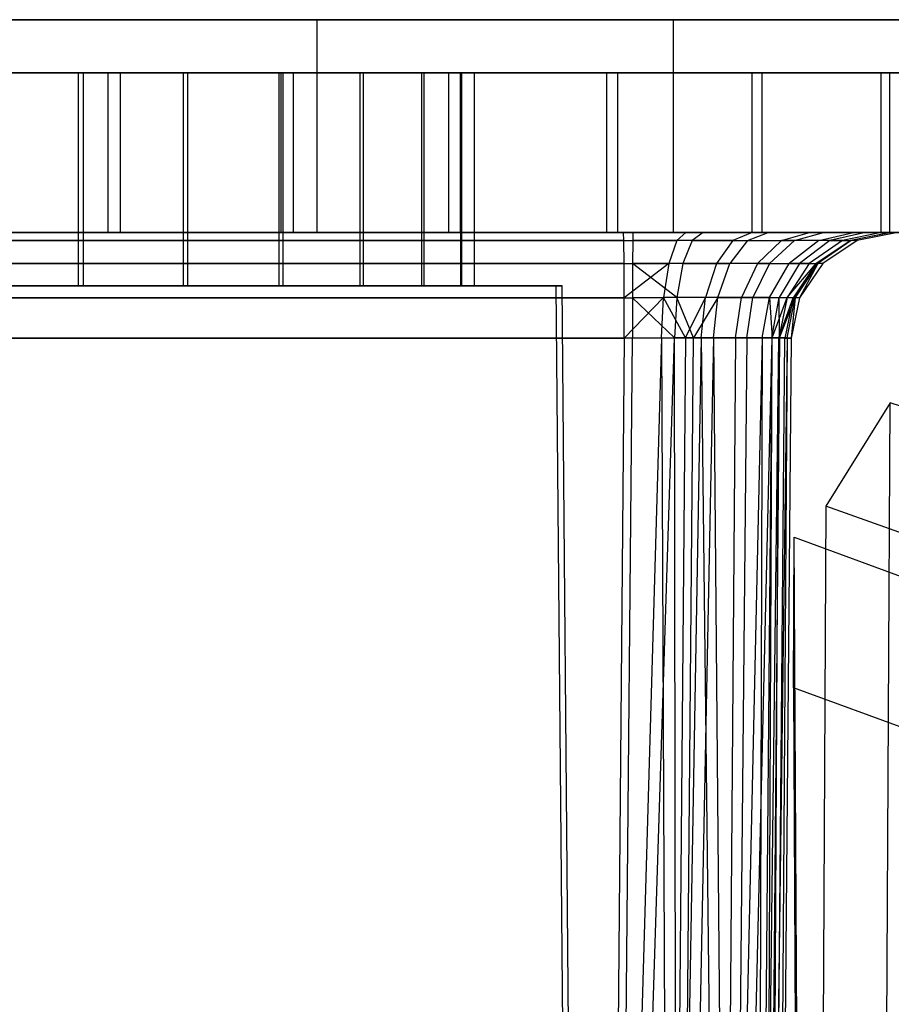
# Model space of a CAD drawing. Extents: x -3.54 to 3.54, y 0.19 to 5.65.
# Tile 31 of 62: x -2.13 to -1.81, y 3.4 to 3.76. Entities that reach past the tile are written whole.
import ezdxf

# ---------------------------------------------------------------- set-up
doc = ezdxf.new("R2010")
doc.units = 0
doc.header["$MEASUREMENT"] = 0
doc.layers.get('0').update_dxf_attribs({"color": 13, "linetype": 'CONTINUOUS'})

# ---------------------------------------------------------------- blocks, each defined once
blk = doc.blocks.new('EASY_RIGHT_PM_STL')
at = {"color": 0}
for p, q in [((-3.54331, 3.76009, 6.35512), (3.54331, 3.76009, 6.35512)), ((3.54331, 3.76009, 4.9378), (-3.54331, 3.76009, 4.9378)), ((-3.54331, 3.76009, 6.35512), (3.54331, 3.76009, 6.35512)), ((3.54331, 3.76009, 4.9378), (-3.54331, 3.76009, 4.9378)), ((-2.16207, 3.76009, 5.21094), (-2.01871, 3.76009, 5.22282)), ((-2.01871, 3.76009, 6.07009), (-2.16207, 3.76009, 6.08197)), ((-2.01871, 3.76009, 6.07009), (-2.16207, 3.76009, 6.08197)), ((-2.16207, 3.76009, 5.21094), (-2.01871, 3.76009, 5.22282)), ((-2.01871, 3.76009, 5.22282), (-1.88696, 3.76009, 5.28061)), ((-1.88696, 3.76009, 6.0123), (-2.01871, 3.76009, 6.07009)), ((-2.01871, 3.76009, 6.07009), (-2.01871, 3.68135, 6.07009)), ((-2.01871, 3.76009, 6.07009), (-2.01871, 3.68135, 6.07009)), ((-1.88696, 3.76009, 6.0123), (-2.01871, 3.76009, 6.07009)), ((-2.01871, 3.76009, 5.22282), (-1.88696, 3.76009, 5.28061)), ((-2.01871, 3.76009, 5.22282), (-2.01871, 3.68135, 5.22282)), ((-2.01871, 3.76009, 5.22282), (-2.01871, 3.68135, 5.22282)), ((-1.88696, 3.76009, 5.28061), (-1.78112, 3.76009, 5.37804)), ((-1.78112, 3.76009, 5.91487), (-1.88696, 3.76009, 6.0123)), ((-1.88696, 3.76009, 6.0123), (-1.88696, 3.68135, 6.0123)), ((-1.88696, 3.76009, 6.0123), (-1.88696, 3.68135, 6.0123)), ((-1.78112, 3.76009, 5.91487), (-1.88696, 3.76009, 6.0123)), ((-1.88696, 3.76009, 5.28061), (-1.78112, 3.76009, 5.37804)), ((-1.88696, 3.76009, 5.28061), (-1.88696, 3.68135, 5.28061)), ((-1.88696, 3.76009, 5.28061), (-1.88696, 3.68135, 5.28061)), ((-2.09594, 3.7404, 5.21443), (-2.16067, 3.7404, 5.21478)), ((-2.09594, 3.7404, 5.21443), (-2.16067, 3.7404, 5.21478)), ((-2.15603, 3.7404, 6.07848), (-2.0913, 3.7404, 6.07814)), ((-2.15603, 3.7404, 6.07848), (-2.0913, 3.7404, 6.07814)), ((-2.1468, 3.7404, 5.48242), (-2.10694, 3.7404, 5.4822)), ((-2.1468, 3.7404, 5.48242), (-2.10694, 3.7404, 5.4822)), ((-2.10517, 3.7404, 5.8105), (-2.14503, 3.7404, 5.81071)), ((-2.10517, 3.7404, 5.8105), (-2.14503, 3.7404, 5.81071)), ((-2.10694, 3.7404, 5.4822), (-2.06818, 3.7404, 5.49153)), ((-2.10694, 3.7404, 5.4822), (-2.06818, 3.7404, 5.49153)), ((-2.10694, 3.7404, 5.4822), (-2.10694, 3.66166, 5.4822)), ((-2.10694, 3.7404, 5.4822), (-2.10694, 3.66166, 5.4822)), ((-2.06652, 3.7404, 5.80075), (-2.10517, 3.7404, 5.8105)), ((-2.10517, 3.7404, 5.8105), (-2.10517, 3.66166, 5.8105)), ((-2.10517, 3.7404, 5.8105), (-2.10517, 3.66166, 5.8105)), ((-2.06652, 3.7404, 5.80075), (-2.10517, 3.7404, 5.8105)), ((-2.03189, 3.7404, 5.22373), (-2.09594, 3.7404, 5.21443)), ((-2.09594, 3.68135, 5.21443), (-2.09594, 3.7404, 5.21443)), ((-2.03189, 3.7404, 5.22373), (-2.09594, 3.7404, 5.21443)), ((-2.09594, 3.68135, 5.21443), (-2.09594, 3.7404, 5.21443)), ((-2.0913, 3.7404, 6.07814), (-2.02735, 3.7404, 6.06815)), ((-2.0913, 3.68135, 6.07814), (-2.0913, 3.7404, 6.07814)), ((-2.0913, 3.7404, 6.07814), (-2.02735, 3.7404, 6.06815)), ((-2.0913, 3.68135, 6.07814), (-2.0913, 3.7404, 6.07814)), ((-2.06818, 3.7404, 5.49153), (-2.03279, 3.7404, 5.50987)), ((-2.06818, 3.7404, 5.49153), (-2.03279, 3.7404, 5.50987)), ((-2.06818, 3.7404, 5.49153), (-2.06818, 3.66166, 5.49153)), ((-2.06818, 3.7404, 5.49153), (-2.06818, 3.66166, 5.49153)), ((-2.03132, 3.7404, 5.78203), (-2.06652, 3.7404, 5.80075)), ((-2.06652, 3.7404, 5.80075), (-2.06652, 3.66166, 5.80075)), ((-2.06652, 3.7404, 5.80075), (-2.06652, 3.66166, 5.80075)), ((-2.03132, 3.7404, 5.78203), (-2.06652, 3.7404, 5.80075)), ((-2.03279, 3.7404, 5.50987), (-2.00281, 3.7404, 5.53614)), ((-2.03279, 3.7404, 5.50987), (-2.00281, 3.7404, 5.53614)), ((-2.03279, 3.7404, 5.50987), (-2.03279, 3.66166, 5.50987)), ((-2.03279, 3.7404, 5.50987), (-2.03279, 3.66166, 5.50987)), ((-1.96994, 3.7404, 5.24248), (-2.03189, 3.7404, 5.22373)), ((-2.03189, 3.68135, 5.22373), (-2.03189, 3.7404, 5.22373)), ((-1.96994, 3.7404, 5.24248), (-2.03189, 3.7404, 5.22373)), ((-2.03189, 3.68135, 5.22373), (-2.03189, 3.7404, 5.22373)), ((-2.00163, 3.7404, 5.75544), (-2.03132, 3.7404, 5.78203)), ((-2.03132, 3.7404, 5.78203), (-2.03132, 3.66166, 5.78203)), ((-2.03132, 3.7404, 5.78203), (-2.03132, 3.66166, 5.78203)), ((-2.00163, 3.7404, 5.75544), (-2.03132, 3.7404, 5.78203)), ((-2.02735, 3.7404, 6.06815), (-1.9656, 3.7404, 6.04873)), ((-2.02735, 3.68135, 6.06815), (-2.02735, 3.7404, 6.06815)), ((-2.02735, 3.7404, 6.06815), (-1.9656, 3.7404, 6.04873)), ((-2.02735, 3.68135, 6.06815), (-2.02735, 3.7404, 6.06815)), ((-2.00281, 3.7404, 5.53614), (-1.97999, 3.7404, 5.56883)), ((-2.00281, 3.7404, 5.53614), (-1.97999, 3.7404, 5.56883)), ((-2.00281, 3.7404, 5.53614), (-2.00281, 3.66166, 5.53614)), ((-2.00281, 3.7404, 5.53614), (-2.00281, 3.66166, 5.53614)), ((-1.97916, 3.7404, 5.72251), (-2.00163, 3.7404, 5.75544)), ((-2.00163, 3.7404, 5.75544), (-2.00163, 3.66166, 5.75544)), ((-2.00163, 3.7404, 5.75544), (-2.00163, 3.66166, 5.75544)), ((-1.97916, 3.7404, 5.72251), (-2.00163, 3.7404, 5.75544)), ((-1.97999, 3.7404, 5.56883), (-1.96565, 3.7404, 5.60602)), ((-1.97999, 3.7404, 5.56883), (-1.96565, 3.7404, 5.60602)), ((-1.97999, 3.7404, 5.56883), (-1.97999, 3.66166, 5.56883)), ((-1.97999, 3.7404, 5.56883), (-1.97999, 3.66166, 5.56883)), ((-1.96522, 3.7404, 5.68516), (-1.97916, 3.7404, 5.72251)), ((-1.97916, 3.7404, 5.72251), (-1.97916, 3.66166, 5.72251)), ((-1.97916, 3.7404, 5.72251), (-1.97916, 3.66166, 5.72251)), ((-1.96522, 3.7404, 5.68516), (-1.97916, 3.7404, 5.72251)), ((-1.91147, 3.7404, 5.27025), (-1.96994, 3.7404, 5.24248)), ((-1.96994, 3.68135, 5.24248), (-1.96994, 3.7404, 5.24248)), ((-1.91147, 3.7404, 5.27025), (-1.96994, 3.7404, 5.24248)), ((-1.96994, 3.68135, 5.24248), (-1.96994, 3.7404, 5.24248)), ((-1.96565, 3.7404, 5.60602), (-1.96063, 3.7404, 5.64557)), ((-1.96565, 3.7404, 5.60602), (-1.96063, 3.7404, 5.64557)), ((-1.96565, 3.7404, 5.60602), (-1.96565, 3.66166, 5.60602)), ((-1.96565, 3.7404, 5.60602), (-1.96565, 3.66166, 5.60602)), ((-1.9656, 3.7404, 6.04873), (-1.90744, 3.7404, 6.02034)), ((-1.9656, 3.68135, 6.04873), (-1.9656, 3.7404, 6.04873)), ((-1.9656, 3.7404, 6.04873), (-1.90744, 3.7404, 6.02034)), ((-1.9656, 3.68135, 6.04873), (-1.9656, 3.7404, 6.04873)), ((-1.96063, 3.7404, 5.64557), (-1.96522, 3.7404, 5.68516)), ((-1.96522, 3.7404, 5.68516), (-1.96522, 3.66166, 5.68516)), ((-1.96522, 3.7404, 5.68516), (-1.96522, 3.66166, 5.68516)), ((-1.96063, 3.7404, 5.64557), (-1.96522, 3.7404, 5.68516)), ((-1.96063, 3.7404, 5.64557), (-1.96063, 3.66166, 5.64557)), ((-1.96063, 3.7404, 5.64557), (-1.96063, 3.66166, 5.64557)), ((-1.85779, 3.7404, 5.30642), (-1.91147, 3.7404, 5.27025)), ((-1.91147, 3.68135, 5.27025), (-1.91147, 3.7404, 5.27025)), ((-1.85779, 3.7404, 5.30642), (-1.91147, 3.7404, 5.27025)), ((-1.91147, 3.68135, 5.27025), (-1.91147, 3.7404, 5.27025)), ((-1.90744, 3.7404, 6.02034), (-1.85415, 3.7404, 5.98359)), ((-1.90744, 3.68135, 6.02034), (-1.90744, 3.7404, 6.02034)), ((-1.90744, 3.7404, 6.02034), (-1.85415, 3.7404, 5.98359)), ((-1.90744, 3.68135, 6.02034), (-1.90744, 3.7404, 6.02034)), ((-1.81011, 3.7404, 5.35019), (-1.85779, 3.7404, 5.30642)), ((-1.85779, 3.68135, 5.30642), (-1.85779, 3.7404, 5.30642)), ((-1.81011, 3.7404, 5.35019), (-1.85779, 3.7404, 5.30642)), ((-1.85779, 3.68135, 5.30642), (-1.85779, 3.7404, 5.30642)), ((-1.85415, 3.7404, 5.98359), (-1.80694, 3.7404, 5.93931)), ((-1.85415, 3.68135, 5.98359), (-1.85415, 3.7404, 5.98359)), ((-1.85415, 3.7404, 5.98359), (-1.80694, 3.7404, 5.93931)), ((-1.85415, 3.68135, 5.98359), (-1.85415, 3.7404, 5.98359)), ((-1.76948, 3.7404, 5.40058), (-1.81011, 3.7404, 5.35019)), ((-1.81011, 3.68135, 5.35019), (-1.81011, 3.7404, 5.35019)), ((-1.76948, 3.7404, 5.40058), (-1.81011, 3.7404, 5.35019)), ((-1.81011, 3.68135, 5.35019), (-1.81011, 3.7404, 5.35019)), ((-1.80694, 3.7404, 5.93931), (-1.76686, 3.7404, 5.88849)), ((-1.80694, 3.68135, 5.93931), (-1.80694, 3.7404, 5.93931)), ((-1.80694, 3.7404, 5.93931), (-1.76686, 3.7404, 5.88849)), ((-1.80694, 3.68135, 5.93931), (-1.80694, 3.7404, 5.93931)), ((3.54331, 3.68135, 4.85906), (-3.54331, 3.68135, 4.85906)), ((3.54331, 3.68135, 6.43386), (-3.54331, 3.68135, 6.43386)), ((3.54331, 3.68135, 4.85906), (-3.54331, 3.68135, 4.85906)), ((3.54331, 3.68135, 6.43386), (-3.54331, 3.68135, 6.43386)), ((-1.90533, 3.68135, 5.32446), (-2.35009, 3.68135, 5.32685)), ((-1.90533, 3.68135, 5.32446), (-2.35009, 3.68135, 5.32685)), ((-2.34664, 3.68135, 5.96845), (-1.90188, 3.68135, 5.96606)), ((-2.34664, 3.68135, 5.96845), (-1.90188, 3.68135, 5.96606)), ((-2.01871, 3.68135, 5.22282), (-2.16207, 3.68135, 5.21094)), ((-2.16207, 3.68135, 6.08197), (-2.01871, 3.68135, 6.07009)), ((-2.16207, 3.68135, 6.08197), (-2.01871, 3.68135, 6.07009)), ((-2.01871, 3.68135, 5.22282), (-2.16207, 3.68135, 5.21094)), ((-2.16067, 3.68135, 5.21478), (-2.09594, 3.68135, 5.21443)), ((-2.16067, 3.68135, 5.21478), (-2.09594, 3.68135, 5.21443)), ((-2.0913, 3.68135, 6.07814), (-2.15603, 3.68135, 6.07848)), ((-2.0913, 3.68135, 6.07814), (-2.15603, 3.68135, 6.07848)), ((-2.09594, 3.68135, 5.21443), (-2.03189, 3.68135, 5.22373)), ((-2.09594, 3.68135, 5.21443), (-2.03189, 3.68135, 5.22373)), ((-2.02735, 3.68135, 6.06815), (-2.0913, 3.68135, 6.07814)), ((-2.02735, 3.68135, 6.06815), (-2.0913, 3.68135, 6.07814)), ((-2.03189, 3.68135, 5.22373), (-1.96994, 3.68135, 5.24248)), ((-2.03189, 3.68135, 5.22373), (-1.96994, 3.68135, 5.24248)), ((-1.9656, 3.68135, 6.04873), (-2.02735, 3.68135, 6.06815)), ((-1.9656, 3.68135, 6.04873), (-2.02735, 3.68135, 6.06815)), ((-2.01871, 3.68135, 6.07009), (-1.88696, 3.68135, 6.0123)), ((-1.88696, 3.68135, 5.28061), (-2.01871, 3.68135, 5.22282)), ((-2.01871, 3.68135, 6.07009), (-1.88696, 3.68135, 6.0123)), ((-1.88696, 3.68135, 5.28061), (-2.01871, 3.68135, 5.22282)), ((-1.96994, 3.68135, 5.24248), (-1.91147, 3.68135, 5.27025)), ((-1.96994, 3.68135, 5.24248), (-1.91147, 3.68135, 5.27025)), ((-1.90744, 3.68135, 6.02034), (-1.9656, 3.68135, 6.04873)), ((-1.90744, 3.68135, 6.02034), (-1.9656, 3.68135, 6.04873)), ((-1.91147, 3.68135, 5.27025), (-1.85779, 3.68135, 5.30642)), ((-1.91147, 3.68135, 5.27025), (-1.85779, 3.68135, 5.30642)), ((-1.85415, 3.68135, 5.98359), (-1.90744, 3.68135, 6.02034)), ((-1.85415, 3.68135, 5.98359), (-1.90744, 3.68135, 6.02034)), ((-1.88227, 3.68135, 5.32707), (-1.90533, 3.68135, 5.32446)), ((-1.88227, 3.68135, 5.32707), (-1.90533, 3.68135, 5.32446)), ((-1.90525, 3.67838, 5.33945), (-1.90533, 3.68135, 5.32446)), ((-1.90525, 3.67838, 5.33945), (-1.90533, 3.68135, 5.32446)), ((-1.90188, 3.68135, 5.96606), (-1.90196, 3.67838, 5.95107)), ((-1.90188, 3.68135, 5.96606), (-1.90196, 3.67838, 5.95107)), ((-1.90188, 3.68135, 5.96606), (-1.87594, 3.68135, 5.96243)), ((-1.90188, 3.68135, 5.96606), (-1.87594, 3.68135, 5.96243)), ((-1.88696, 3.68135, 6.0123), (-1.78112, 3.68135, 5.91487)), ((-1.78112, 3.68135, 5.37804), (-1.88696, 3.68135, 5.28061)), ((-1.88696, 3.68135, 6.0123), (-1.78112, 3.68135, 5.91487)), ((-1.78112, 3.68135, 5.37804), (-1.88696, 3.68135, 5.28061)), ((-1.88227, 3.68135, 5.32707), (-1.8857, 3.67839, 5.34165)), ((-1.88227, 3.68135, 5.32707), (-1.8857, 3.67839, 5.34165)), ((-1.8578, 3.68135, 5.33641), (-1.88227, 3.68135, 5.32707)), ((-1.8578, 3.68135, 5.33641), (-1.88227, 3.68135, 5.32707)), ((-1.87594, 3.68135, 5.96243), (-1.87997, 3.67839, 5.94802)), ((-1.87594, 3.68135, 5.96243), (-1.87997, 3.67839, 5.94802)), ((-1.87594, 3.68135, 5.96243), (-1.85188, 3.68135, 5.9521)), ((-1.87594, 3.68135, 5.96243), (-1.85188, 3.68135, 5.9521)), ((-1.8578, 3.68135, 5.33641), (-1.86494, 3.67839, 5.34955)), ((-1.8578, 3.68135, 5.33641), (-1.86494, 3.67839, 5.34955)), ((-1.85956, 3.67839, 5.93926), (-1.85188, 3.68135, 5.9521)), ((-1.85956, 3.67839, 5.93926), (-1.85188, 3.68135, 5.9521)), ((-1.83666, 3.68135, 5.35186), (-1.8578, 3.68135, 5.33641)), ((-1.83666, 3.68135, 5.35186), (-1.8578, 3.68135, 5.33641)), ((-1.85779, 3.68135, 5.30642), (-1.81011, 3.68135, 5.35019)), ((-1.85779, 3.68135, 5.30642), (-1.81011, 3.68135, 5.35019)), ((-1.80694, 3.68135, 5.93931), (-1.85415, 3.68135, 5.98359)), ((-1.80694, 3.68135, 5.93931), (-1.85415, 3.68135, 5.98359)), ((-1.85188, 3.68135, 5.9521), (-1.83139, 3.68135, 5.93578)), ((-1.85188, 3.68135, 5.9521), (-1.83139, 3.68135, 5.93578)), ((-1.84701, 3.67839, 5.36266), (-1.83666, 3.68135, 5.35186)), ((-1.84701, 3.67839, 5.36266), (-1.83666, 3.68135, 5.35186)), ((-1.84218, 3.67839, 5.92543), (-1.83139, 3.68135, 5.93578)), ((-1.84218, 3.67839, 5.92543), (-1.83139, 3.68135, 5.93578)), ((-1.82034, 3.68135, 5.37235), (-1.83666, 3.68135, 5.35186)), ((-1.82034, 3.68135, 5.37235), (-1.83666, 3.68135, 5.35186)), ((-1.83318, 3.67839, 5.38003), (-1.82034, 3.68135, 5.37235)), ((-1.83318, 3.67839, 5.38003), (-1.82034, 3.68135, 5.37235)), ((-1.83139, 3.68135, 5.93578), (-1.81594, 3.68135, 5.91464)), ((-1.83139, 3.68135, 5.93578), (-1.81594, 3.68135, 5.91464)), ((-1.81594, 3.68135, 5.91464), (-1.82908, 3.67839, 5.9075)), ((-1.81594, 3.68135, 5.91464), (-1.82908, 3.67839, 5.9075)), ((-1.81001, 3.68135, 5.39641), (-1.82442, 3.67839, 5.40044)), ((-1.81001, 3.68135, 5.39641), (-1.82442, 3.67839, 5.40044)), ((-1.80638, 3.68135, 5.42235), (-1.82137, 3.67838, 5.42243)), ((-1.80638, 3.68135, 5.42235), (-1.82137, 3.67838, 5.42243)), ((-1.8066, 3.68135, 5.89017), (-1.82118, 3.67839, 5.88674)), ((-1.8066, 3.68135, 5.89017), (-1.82118, 3.67839, 5.88674)), ((-1.81001, 3.68135, 5.39641), (-1.82034, 3.68135, 5.37235)), ((-1.81001, 3.68135, 5.39641), (-1.82034, 3.68135, 5.37235)), ((-1.80399, 3.68135, 5.86711), (-1.81898, 3.67838, 5.86719)), ((-1.80399, 3.68135, 5.86711), (-1.81898, 3.67838, 5.86719)), ((-1.81594, 3.68135, 5.91464), (-1.8066, 3.68135, 5.89017)), ((-1.81594, 3.68135, 5.91464), (-1.8066, 3.68135, 5.89017)), ((-1.81011, 3.68135, 5.35019), (-1.76948, 3.68135, 5.40058)), ((-1.81011, 3.68135, 5.35019), (-1.76948, 3.68135, 5.40058)), ((-1.80638, 3.68135, 5.42235), (-1.81001, 3.68135, 5.39641)), ((-1.80638, 3.68135, 5.42235), (-1.81001, 3.68135, 5.39641)), ((-1.76686, 3.68135, 5.88849), (-1.80694, 3.68135, 5.93931)), ((-1.76686, 3.68135, 5.88849), (-1.80694, 3.68135, 5.93931)), ((-1.8066, 3.68135, 5.89017), (-1.80399, 3.68135, 5.86711)), ((-1.8066, 3.68135, 5.89017), (-1.80399, 3.68135, 5.86711)), ((-1.80399, 3.68135, 5.86711), (-1.80638, 3.68135, 5.42235)), ((-1.80399, 3.68135, 5.86711), (-1.80638, 3.68135, 5.42235)), ((-1.90525, 3.67838, 5.33945), (-2.35001, 3.67838, 5.34184)), ((-1.90525, 3.67838, 5.33945), (-2.35001, 3.67838, 5.34184)), ((-2.34672, 3.67838, 5.95346), (-1.90196, 3.67838, 5.95107)), ((-2.34672, 3.67838, 5.95346), (-1.90196, 3.67838, 5.95107)), ((-1.90525, 3.67838, 5.33945), (-1.8857, 3.67839, 5.34165)), ((-1.90525, 3.67838, 5.33945), (-1.8857, 3.67839, 5.34165)), ((-1.90518, 3.66994, 5.35218), (-1.90525, 3.67838, 5.33945)), ((-1.90518, 3.66994, 5.35218), (-1.90525, 3.67838, 5.33945)), ((-1.90196, 3.67838, 5.95107), (-1.90203, 3.66994, 5.93834)), ((-1.90196, 3.67838, 5.95107), (-1.90203, 3.66994, 5.93834)), ((-1.87997, 3.67839, 5.94802), (-1.90196, 3.67838, 5.95107)), ((-1.87997, 3.67839, 5.94802), (-1.90196, 3.67838, 5.95107)), ((-1.8857, 3.67839, 5.34165), (-1.88861, 3.66996, 5.35403)), ((-1.8857, 3.67839, 5.34165), (-1.88861, 3.66996, 5.35403)), ((-1.86494, 3.67839, 5.34955), (-1.8857, 3.67839, 5.34165)), ((-1.86494, 3.67839, 5.34955), (-1.8857, 3.67839, 5.34165)), ((-1.87997, 3.67839, 5.94802), (-1.88339, 3.66996, 5.93577)), ((-1.87997, 3.67839, 5.94802), (-1.88339, 3.66996, 5.93577)), ((-1.87997, 3.67839, 5.94802), (-1.85956, 3.67839, 5.93926)), ((-1.87997, 3.67839, 5.94802), (-1.85956, 3.67839, 5.93926)), ((-1.86494, 3.67839, 5.34955), (-1.87102, 3.66998, 5.36072)), ((-1.86494, 3.67839, 5.34955), (-1.87102, 3.66998, 5.36072)), ((-1.85956, 3.67839, 5.93926), (-1.86609, 3.66998, 5.92835)), ((-1.85956, 3.67839, 5.93926), (-1.86609, 3.66998, 5.92835)), ((-1.86494, 3.67839, 5.34955), (-1.84701, 3.67839, 5.36266)), ((-1.86494, 3.67839, 5.34955), (-1.84701, 3.67839, 5.36266)), ((-1.85956, 3.67839, 5.93926), (-1.84218, 3.67839, 5.92543)), ((-1.85956, 3.67839, 5.93926), (-1.84218, 3.67839, 5.92543)), ((-1.85581, 3.66999, 5.37183), (-1.84701, 3.67839, 5.36266)), ((-1.85581, 3.66999, 5.37183), (-1.84701, 3.67839, 5.36266)), ((-1.85136, 3.66999, 5.91663), (-1.84218, 3.67839, 5.92543)), ((-1.85136, 3.66999, 5.91663), (-1.84218, 3.67839, 5.92543)), ((-1.83318, 3.67839, 5.38003), (-1.84701, 3.67839, 5.36266)), ((-1.83318, 3.67839, 5.38003), (-1.84701, 3.67839, 5.36266)), ((-1.83318, 3.67839, 5.38003), (-1.84409, 3.66998, 5.38656)), ((-1.83318, 3.67839, 5.38003), (-1.84409, 3.66998, 5.38656)), ((-1.82908, 3.67839, 5.9075), (-1.84218, 3.67839, 5.92543)), ((-1.82908, 3.67839, 5.9075), (-1.84218, 3.67839, 5.92543)), ((-1.82908, 3.67839, 5.9075), (-1.84025, 3.66998, 5.90142)), ((-1.82908, 3.67839, 5.9075), (-1.84025, 3.66998, 5.90142)), ((-1.82442, 3.67839, 5.40044), (-1.83668, 3.66996, 5.40386)), ((-1.82442, 3.67839, 5.40044), (-1.83668, 3.66996, 5.40386)), ((-1.82137, 3.67838, 5.42243), (-1.8341, 3.66994, 5.4225)), ((-1.82137, 3.67838, 5.42243), (-1.8341, 3.66994, 5.4225)), ((-1.82118, 3.67839, 5.88674), (-1.83356, 3.66996, 5.88383)), ((-1.82118, 3.67839, 5.88674), (-1.83356, 3.66996, 5.88383)), ((-1.82442, 3.67839, 5.40044), (-1.83318, 3.67839, 5.38003)), ((-1.82442, 3.67839, 5.40044), (-1.83318, 3.67839, 5.38003)), ((-1.81898, 3.67838, 5.86719), (-1.83171, 3.66994, 5.86726)), ((-1.81898, 3.67838, 5.86719), (-1.83171, 3.66994, 5.86726)), ((-1.82908, 3.67839, 5.9075), (-1.82118, 3.67839, 5.88674)), ((-1.82908, 3.67839, 5.9075), (-1.82118, 3.67839, 5.88674)), ((-1.82442, 3.67839, 5.40044), (-1.82137, 3.67838, 5.42243)), ((-1.82442, 3.67839, 5.40044), (-1.82137, 3.67838, 5.42243)), ((-1.81898, 3.67838, 5.86719), (-1.82137, 3.67838, 5.42243)), ((-1.81898, 3.67838, 5.86719), (-1.82137, 3.67838, 5.42243)), ((-1.81898, 3.67838, 5.86719), (-1.82118, 3.67839, 5.88674)), ((-1.81898, 3.67838, 5.86719), (-1.82118, 3.67839, 5.88674)), ((-1.90518, 3.66994, 5.35218), (-2.34994, 3.66994, 5.35457)), ((-1.90518, 3.66994, 5.35218), (-2.34994, 3.66994, 5.35457)), ((-2.34679, 3.66994, 5.94073), (-1.90203, 3.66994, 5.93834)), ((-2.34679, 3.66994, 5.94073), (-1.90203, 3.66994, 5.93834)), ((-1.90518, 3.66994, 5.35218), (-1.88861, 3.66996, 5.35403)), ((-1.90518, 3.66994, 5.35218), (-1.88861, 3.66996, 5.35403)), ((-1.90514, 3.65728, 5.36074), (-1.90518, 3.66994, 5.35218)), ((-1.90514, 3.65728, 5.36074), (-1.90518, 3.66994, 5.35218)), ((-1.88861, 3.66996, 5.35403), (-1.90514, 3.65728, 5.36074)), ((-1.88861, 3.66996, 5.35403), (-1.90514, 3.65728, 5.36074)), ((-1.90203, 3.66994, 5.93834), (-1.90208, 3.65728, 5.92979)), ((-1.90203, 3.66994, 5.93834), (-1.90208, 3.65728, 5.92979)), ((-1.88339, 3.66996, 5.93577), (-1.90203, 3.66994, 5.93834)), ((-1.88339, 3.66996, 5.93577), (-1.90203, 3.66994, 5.93834)), ((-1.88569, 3.65733, 5.92752), (-1.90203, 3.66994, 5.93834)), ((-1.88569, 3.65733, 5.92752), (-1.90203, 3.66994, 5.93834)), ((-1.88861, 3.66996, 5.35403), (-1.89057, 3.65733, 5.36237)), ((-1.88861, 3.66996, 5.35403), (-1.89057, 3.65733, 5.36237)), ((-1.87102, 3.66998, 5.36072), (-1.88861, 3.66996, 5.35403)), ((-1.87102, 3.66998, 5.36072), (-1.88861, 3.66996, 5.35403)), ((-1.88339, 3.66996, 5.93577), (-1.88569, 3.65733, 5.92752)), ((-1.88339, 3.66996, 5.93577), (-1.88569, 3.65733, 5.92752)), ((-1.88339, 3.66996, 5.93577), (-1.86609, 3.66998, 5.92835)), ((-1.88339, 3.66996, 5.93577), (-1.86609, 3.66998, 5.92835)), ((-1.87102, 3.66998, 5.36072), (-1.87511, 3.65736, 5.36825)), ((-1.87102, 3.66998, 5.36072), (-1.87511, 3.65736, 5.36825)), ((-1.85581, 3.66999, 5.37183), (-1.87102, 3.66998, 5.36072)), ((-1.85581, 3.66999, 5.37183), (-1.87102, 3.66998, 5.36072)), ((-1.87048, 3.65737, 5.921), (-1.86609, 3.66998, 5.92835)), ((-1.87048, 3.65737, 5.921), (-1.86609, 3.66998, 5.92835)), ((-1.85136, 3.66999, 5.91663), (-1.86609, 3.66998, 5.92835)), ((-1.85136, 3.66999, 5.91663), (-1.86609, 3.66998, 5.92835)), ((-1.85581, 3.66999, 5.37183), (-1.86174, 3.65738, 5.37801)), ((-1.85581, 3.66999, 5.37183), (-1.86174, 3.65738, 5.37801)), ((-1.85136, 3.66999, 5.91663), (-1.85754, 3.65738, 5.9107)), ((-1.85136, 3.66999, 5.91663), (-1.85754, 3.65738, 5.9107)), ((-1.85581, 3.66999, 5.37183), (-1.84409, 3.66998, 5.38656)), ((-1.85581, 3.66999, 5.37183), (-1.84409, 3.66998, 5.38656)), ((-1.85144, 3.65737, 5.39095), (-1.84409, 3.66998, 5.38656)), ((-1.85144, 3.65737, 5.39095), (-1.84409, 3.66998, 5.38656)), ((-1.85136, 3.66999, 5.91663), (-1.84025, 3.66998, 5.90142)), ((-1.85136, 3.66999, 5.91663), (-1.84025, 3.66998, 5.90142)), ((-1.84025, 3.66998, 5.90142), (-1.84777, 3.65736, 5.89733)), ((-1.84025, 3.66998, 5.90142), (-1.84777, 3.65736, 5.89733)), ((-1.83668, 3.66996, 5.40386), (-1.84492, 3.65733, 5.40616)), ((-1.83668, 3.66996, 5.40386), (-1.84492, 3.65733, 5.40616)), ((-1.84492, 3.65733, 5.40616), (-1.8341, 3.66994, 5.4225)), ((-1.84492, 3.65733, 5.40616), (-1.8341, 3.66994, 5.4225)), ((-1.83668, 3.66996, 5.40386), (-1.84409, 3.66998, 5.38656)), ((-1.83668, 3.66996, 5.40386), (-1.84409, 3.66998, 5.38656)), ((-1.8341, 3.66994, 5.4225), (-1.84265, 3.65728, 5.42255)), ((-1.8341, 3.66994, 5.4225), (-1.84265, 3.65728, 5.42255)), ((-1.83356, 3.66996, 5.88383), (-1.84189, 3.65733, 5.88187)), ((-1.83356, 3.66996, 5.88383), (-1.84189, 3.65733, 5.88187)), ((-1.83356, 3.66996, 5.88383), (-1.84026, 3.65728, 5.8673)), ((-1.83356, 3.66996, 5.88383), (-1.84026, 3.65728, 5.8673)), ((-1.83171, 3.66994, 5.86726), (-1.84026, 3.65728, 5.8673)), ((-1.83171, 3.66994, 5.86726), (-1.84026, 3.65728, 5.8673)), ((-1.84025, 3.66998, 5.90142), (-1.83356, 3.66996, 5.88383)), ((-1.84025, 3.66998, 5.90142), (-1.83356, 3.66996, 5.88383)), ((-1.83668, 3.66996, 5.40386), (-1.8341, 3.66994, 5.4225)), ((-1.83668, 3.66996, 5.40386), (-1.8341, 3.66994, 5.4225)), ((-1.83171, 3.66994, 5.86726), (-1.8341, 3.66994, 5.4225)), ((-1.83171, 3.66994, 5.86726), (-1.8341, 3.66994, 5.4225)), ((-1.83171, 3.66994, 5.86726), (-1.83356, 3.66996, 5.88383)), ((-1.83171, 3.66994, 5.86726), (-1.83356, 3.66996, 5.88383)), ((-2.32389, 3.66166, 5.45067), (-1.9302, 3.66166, 5.44855)), ((-2.32389, 3.66166, 5.45067), (-1.9302, 3.66166, 5.44855)), ((-1.92808, 3.66166, 5.84225), (-2.32177, 3.66166, 5.84436)), ((-1.92808, 3.66166, 5.84225), (-2.32177, 3.66166, 5.84436)), ((-2.10694, 3.66166, 5.4822), (-2.1468, 3.66166, 5.48242)), ((-2.10694, 3.66166, 5.4822), (-2.1468, 3.66166, 5.48242)), ((-2.14503, 3.66166, 5.81071), (-2.10517, 3.66166, 5.8105)), ((-2.14503, 3.66166, 5.81071), (-2.10517, 3.66166, 5.8105)), ((-2.06818, 3.66166, 5.49153), (-2.10694, 3.66166, 5.4822)), ((-2.06818, 3.66166, 5.49153), (-2.10694, 3.66166, 5.4822)), ((-2.10517, 3.66166, 5.8105), (-2.06652, 3.66166, 5.80075)), ((-2.10517, 3.66166, 5.8105), (-2.06652, 3.66166, 5.80075)), ((-2.03279, 3.66166, 5.50987), (-2.06818, 3.66166, 5.49153)), ((-2.03279, 3.66166, 5.50987), (-2.06818, 3.66166, 5.49153)), ((-2.06652, 3.66166, 5.80075), (-2.03132, 3.66166, 5.78203)), ((-2.06652, 3.66166, 5.80075), (-2.03132, 3.66166, 5.78203)), ((-2.00281, 3.66166, 5.53614), (-2.03279, 3.66166, 5.50987)), ((-2.00281, 3.66166, 5.53614), (-2.03279, 3.66166, 5.50987)), ((-2.03132, 3.66166, 5.78203), (-2.00163, 3.66166, 5.75544)), ((-2.03132, 3.66166, 5.78203), (-2.00163, 3.66166, 5.75544)), ((-1.97999, 3.66166, 5.56883), (-2.00281, 3.66166, 5.53614)), ((-1.97999, 3.66166, 5.56883), (-2.00281, 3.66166, 5.53614)), ((-2.00163, 3.66166, 5.75544), (-1.97916, 3.66166, 5.72251)), ((-2.00163, 3.66166, 5.75544), (-1.97916, 3.66166, 5.72251)), ((-1.96565, 3.66166, 5.60602), (-1.97999, 3.66166, 5.56883)), ((-1.96565, 3.66166, 5.60602), (-1.97999, 3.66166, 5.56883)), ((-1.97916, 3.66166, 5.72251), (-1.96522, 3.66166, 5.68516)), ((-1.97916, 3.66166, 5.72251), (-1.96522, 3.66166, 5.68516)), ((-1.96063, 3.66166, 5.64557), (-1.96565, 3.66166, 5.60602)), ((-1.96063, 3.66166, 5.64557), (-1.96565, 3.66166, 5.60602)), ((-1.96522, 3.66166, 5.68516), (-1.96063, 3.66166, 5.64557)), ((-1.96522, 3.66166, 5.68516), (-1.96063, 3.66166, 5.64557)), ((-1.9302, 3.66166, 5.44855), (-1.92808, 3.66166, 5.84225)), ((-1.92782, 3.388, 5.44615), (-1.9302, 3.66166, 5.44855)), ((-1.92782, 3.388, 5.44615), (-1.9302, 3.66166, 5.44855)), ((-1.9302, 3.66166, 5.44855), (-1.92808, 3.66166, 5.84225)), ((-1.92568, 3.388, 5.84462), (-1.92808, 3.66166, 5.84225)), ((-1.92568, 3.388, 5.84462), (-1.92808, 3.66166, 5.84225)), ((-1.90514, 3.65728, 5.36074), (-2.34989, 3.65728, 5.36313)), ((-1.90514, 3.65728, 5.36074), (-2.34989, 3.65728, 5.36313)), ((-2.34683, 3.65728, 5.93218), (-1.90208, 3.65728, 5.92979)), ((-2.34683, 3.65728, 5.93218), (-1.90208, 3.65728, 5.92979)), ((-1.90514, 3.65728, 5.36074), (-1.89057, 3.65733, 5.36237)), ((-1.90514, 3.65728, 5.36074), (-1.89057, 3.65733, 5.36237)), ((-1.90512, 3.64232, 5.36383), (-1.90514, 3.65728, 5.36074)), ((-1.90512, 3.64232, 5.36383), (-1.90514, 3.65728, 5.36074)), ((-1.89057, 3.65733, 5.36237), (-1.90512, 3.64232, 5.36383)), ((-1.89057, 3.65733, 5.36237), (-1.90512, 3.64232, 5.36383)), ((-1.90208, 3.65728, 5.92979), (-1.90209, 3.64232, 5.92669)), ((-1.90208, 3.65728, 5.92979), (-1.90209, 3.64232, 5.92669)), ((-1.88569, 3.65733, 5.92752), (-1.90208, 3.65728, 5.92979)), ((-1.88569, 3.65733, 5.92752), (-1.90208, 3.65728, 5.92979)), ((-1.88653, 3.6424, 5.92452), (-1.90208, 3.65728, 5.92979)), ((-1.88653, 3.6424, 5.92452), (-1.90208, 3.65728, 5.92979)), ((-1.89128, 3.64239, 5.3654), (-1.89057, 3.65733, 5.36237)), ((-1.89128, 3.64239, 5.3654), (-1.89057, 3.65733, 5.36237)), ((-1.87511, 3.65736, 5.36825), (-1.89057, 3.65733, 5.36237)), ((-1.87511, 3.65736, 5.36825), (-1.89057, 3.65733, 5.36237)), ((-1.8825, 3.64242, 5.3682), (-1.89057, 3.65733, 5.36237)), ((-1.8825, 3.64242, 5.3682), (-1.89057, 3.65733, 5.36237)), ((-1.88569, 3.65733, 5.92752), (-1.88653, 3.6424, 5.92452)), ((-1.88569, 3.65733, 5.92752), (-1.88653, 3.6424, 5.92452)), ((-1.87048, 3.65737, 5.921), (-1.88569, 3.65733, 5.92752)), ((-1.87048, 3.65737, 5.921), (-1.88569, 3.65733, 5.92752)), ((-1.87952, 3.64242, 5.92208), (-1.88569, 3.65733, 5.92752)), ((-1.87952, 3.64242, 5.92208), (-1.88569, 3.65733, 5.92752)), ((-1.8825, 3.64242, 5.3682), (-1.87511, 3.65736, 5.36825)), ((-1.8825, 3.64242, 5.3682), (-1.87511, 3.65736, 5.36825)), ((-1.87048, 3.65737, 5.921), (-1.87952, 3.64242, 5.92208)), ((-1.87048, 3.65737, 5.921), (-1.87952, 3.64242, 5.92208)), ((-1.8766, 3.64244, 5.371), (-1.87511, 3.65736, 5.36825)), ((-1.8766, 3.64244, 5.371), (-1.87511, 3.65736, 5.36825)), ((-1.86174, 3.65738, 5.37801), (-1.87511, 3.65736, 5.36825)), ((-1.86174, 3.65738, 5.37801), (-1.87511, 3.65736, 5.36825)), ((-1.87209, 3.64245, 5.91832), (-1.87048, 3.65737, 5.921)), ((-1.87209, 3.64245, 5.91832), (-1.87048, 3.65737, 5.921)), ((-1.87048, 3.65737, 5.921), (-1.85754, 3.65738, 5.9107)), ((-1.87048, 3.65737, 5.921), (-1.85754, 3.65738, 5.9107)), ((-1.86392, 3.64246, 5.38027), (-1.86174, 3.65738, 5.37801)), ((-1.86392, 3.64246, 5.38027), (-1.86174, 3.65738, 5.37801)), ((-1.85144, 3.65737, 5.39095), (-1.86174, 3.65738, 5.37801)), ((-1.85144, 3.65737, 5.39095), (-1.86174, 3.65738, 5.37801)), ((-1.8598, 3.64246, 5.90853), (-1.85754, 3.65738, 5.9107)), ((-1.8598, 3.64246, 5.90853), (-1.85754, 3.65738, 5.9107)), ((-1.85754, 3.65738, 5.9107), (-1.84777, 3.65736, 5.89733)), ((-1.85754, 3.65738, 5.9107), (-1.84777, 3.65736, 5.89733)), ((-1.85412, 3.64245, 5.39256), (-1.85144, 3.65737, 5.39095)), ((-1.85412, 3.64245, 5.39256), (-1.85144, 3.65737, 5.39095)), ((-1.85144, 3.65737, 5.39095), (-1.85037, 3.64242, 5.39999)), ((-1.85144, 3.65737, 5.39095), (-1.84492, 3.65733, 5.40616)), ((-1.85144, 3.65737, 5.39095), (-1.85037, 3.64242, 5.39999)), ((-1.85144, 3.65737, 5.39095), (-1.84492, 3.65733, 5.40616)), ((-1.85052, 3.64244, 5.89584), (-1.84777, 3.65736, 5.89733)), ((-1.85052, 3.64244, 5.89584), (-1.84777, 3.65736, 5.89733)), ((-1.85037, 3.64242, 5.39999), (-1.84492, 3.65733, 5.40616)), ((-1.85037, 3.64242, 5.39999), (-1.84492, 3.65733, 5.40616)), ((-1.84492, 3.65733, 5.40616), (-1.84792, 3.6424, 5.407)), ((-1.84492, 3.65733, 5.40616), (-1.84792, 3.6424, 5.407)), ((-1.84792, 3.6424, 5.407), (-1.84265, 3.65728, 5.42255)), ((-1.84792, 3.6424, 5.407), (-1.84265, 3.65728, 5.42255)), ((-1.84777, 3.65736, 5.89733), (-1.84189, 3.65733, 5.88187)), ((-1.84773, 3.64242, 5.88995), (-1.84777, 3.65736, 5.89733)), ((-1.84773, 3.64242, 5.88995), (-1.84777, 3.65736, 5.89733)), ((-1.84777, 3.65736, 5.89733), (-1.84189, 3.65733, 5.88187)), ((-1.84773, 3.64242, 5.88995), (-1.84189, 3.65733, 5.88187)), ((-1.84773, 3.64242, 5.88995), (-1.84189, 3.65733, 5.88187)), ((-1.84265, 3.65728, 5.42255), (-1.84575, 3.64232, 5.42257)), ((-1.84265, 3.65728, 5.42255), (-1.84575, 3.64232, 5.42257)), ((-1.84492, 3.65733, 5.40616), (-1.84265, 3.65728, 5.42255)), ((-1.84492, 3.65733, 5.40616), (-1.84265, 3.65728, 5.42255)), ((-1.84492, 3.64239, 5.88116), (-1.84189, 3.65733, 5.88187)), ((-1.84492, 3.64239, 5.88116), (-1.84189, 3.65733, 5.88187)), ((-1.84189, 3.65733, 5.88187), (-1.84336, 3.64232, 5.86732)), ((-1.84189, 3.65733, 5.88187), (-1.84336, 3.64232, 5.86732)), ((-1.84026, 3.65728, 5.8673), (-1.84336, 3.64232, 5.86732)), ((-1.84026, 3.65728, 5.8673), (-1.84336, 3.64232, 5.86732)), ((-1.84026, 3.65728, 5.8673), (-1.84265, 3.65728, 5.42255)), ((-1.84026, 3.65728, 5.8673), (-1.84265, 3.65728, 5.42255)), ((-1.84026, 3.65728, 5.8673), (-1.84189, 3.65733, 5.88187)), ((-1.84026, 3.65728, 5.8673), (-1.84189, 3.65733, 5.88187)), ((-2.34988, 3.64232, 5.36622), (-1.90512, 3.64232, 5.36383)), ((-2.34988, 3.64232, 5.36622), (-1.90512, 3.64232, 5.36383)), ((-1.90209, 3.64232, 5.92669), (-2.34685, 3.64232, 5.92908)), ((-1.90209, 3.64232, 5.92669), (-2.34685, 3.64232, 5.92908)), ((-1.89128, 3.64239, 5.3654), (-1.91093, 2.97268, 5.36971)), ((-1.89128, 3.64239, 5.3654), (-1.91093, 2.97268, 5.36971)), ((-1.90512, 3.64232, 5.36383), (-1.91093, 2.97268, 5.36971)), ((-1.90512, 3.64232, 5.36383), (-1.91093, 2.97268, 5.36971)), ((-1.90797, 2.97268, 5.92088), (-1.88653, 3.6424, 5.92452)), ((-1.90797, 2.97268, 5.92088), (-1.88653, 3.6424, 5.92452)), ((-1.90797, 2.97268, 5.92088), (-1.90209, 3.64232, 5.92669)), ((-1.90797, 2.97268, 5.92088), (-1.90209, 3.64232, 5.92669)), ((-1.90512, 3.64232, 5.36383), (-1.89128, 3.64239, 5.3654)), ((-1.90512, 3.64232, 5.36383), (-1.89128, 3.64239, 5.3654)), ((-1.88653, 3.6424, 5.92452), (-1.90209, 3.64232, 5.92669)), ((-1.88653, 3.6424, 5.92452), (-1.90209, 3.64232, 5.92669)), ((-1.89128, 3.64239, 5.3654), (-1.8825, 3.64242, 5.3682)), ((-1.89128, 3.64239, 5.3654), (-1.8825, 3.64242, 5.3682)), ((-1.89128, 3.64239, 5.3654), (-1.88831, 2.97268, 5.37408)), ((-1.89128, 3.64239, 5.3654), (-1.88831, 2.97268, 5.37408)), ((-1.8766, 3.64244, 5.371), (-1.88831, 2.97268, 5.37408)), ((-1.8766, 3.64244, 5.371), (-1.88831, 2.97268, 5.37408)), ((-1.8825, 3.64242, 5.3682), (-1.88831, 2.97268, 5.37408)), ((-1.8825, 3.64242, 5.3682), (-1.88831, 2.97268, 5.37408)), ((-1.87952, 3.64242, 5.92208), (-1.88653, 3.6424, 5.92452)), ((-1.87952, 3.64242, 5.92208), (-1.88653, 3.6424, 5.92452)), ((-1.88539, 2.97268, 5.91626), (-1.88653, 3.6424, 5.92452)), ((-1.88539, 2.97268, 5.91626), (-1.88653, 3.6424, 5.92452)), ((-1.87209, 3.64245, 5.91832), (-1.88539, 2.97268, 5.91626)), ((-1.87209, 3.64245, 5.91832), (-1.88539, 2.97268, 5.91626)), ((-1.88539, 2.97268, 5.91626), (-1.87952, 3.64242, 5.92208)), ((-1.88539, 2.97268, 5.91626), (-1.87952, 3.64242, 5.92208)), ((-1.8825, 3.64242, 5.3682), (-1.8766, 3.64244, 5.371)), ((-1.8825, 3.64242, 5.3682), (-1.8766, 3.64244, 5.371)), ((-1.87209, 3.64245, 5.91832), (-1.87952, 3.64242, 5.92208)), ((-1.87209, 3.64245, 5.91832), (-1.87952, 3.64242, 5.92208)), ((-1.8766, 3.64244, 5.371), (-1.86392, 3.64246, 5.38027)), ((-1.8766, 3.64244, 5.371), (-1.86392, 3.64246, 5.38027)), ((-1.8766, 3.64244, 5.371), (-1.86908, 2.97268, 5.38678)), ((-1.8766, 3.64244, 5.371), (-1.86908, 2.97268, 5.38678)), ((-1.8598, 3.64246, 5.90853), (-1.87209, 3.64245, 5.91832)), ((-1.8598, 3.64246, 5.90853), (-1.87209, 3.64245, 5.91832)), ((-1.87209, 3.64245, 5.91832), (-1.8663, 2.97268, 5.90336)), ((-1.87209, 3.64245, 5.91832), (-1.8663, 2.97268, 5.90336)), ((-1.86392, 3.64246, 5.38027), (-1.86908, 2.97268, 5.38678)), ((-1.86392, 3.64246, 5.38027), (-1.86908, 2.97268, 5.38678)), ((-1.85412, 3.64245, 5.39256), (-1.86908, 2.97268, 5.38678)), ((-1.85412, 3.64245, 5.39256), (-1.86908, 2.97268, 5.38678)), ((-1.8598, 3.64246, 5.90853), (-1.8663, 2.97268, 5.90336)), ((-1.8598, 3.64246, 5.90853), (-1.8663, 2.97268, 5.90336)), ((-1.85052, 3.64244, 5.89584), (-1.8663, 2.97268, 5.90336)), ((-1.85052, 3.64244, 5.89584), (-1.8663, 2.97268, 5.90336)), ((-1.86392, 3.64246, 5.38027), (-1.85412, 3.64245, 5.39256)), ((-1.86392, 3.64246, 5.38027), (-1.85412, 3.64245, 5.39256)), ((-1.85052, 3.64244, 5.89584), (-1.8598, 3.64246, 5.90853)), ((-1.85052, 3.64244, 5.89584), (-1.8598, 3.64246, 5.90853)), ((-1.85412, 3.64245, 5.39256), (-1.85618, 2.97268, 5.40587)), ((-1.85412, 3.64245, 5.39256), (-1.85618, 2.97268, 5.40587)), ((-1.85618, 2.97268, 5.40587), (-1.85037, 3.64242, 5.39999)), ((-1.85618, 2.97268, 5.40587), (-1.85037, 3.64242, 5.39999)), ((-1.85618, 2.97268, 5.40587), (-1.84792, 3.6424, 5.407)), ((-1.85618, 2.97268, 5.40587), (-1.84792, 3.6424, 5.407)), ((-1.85412, 3.64245, 5.39256), (-1.85037, 3.64242, 5.39999)), ((-1.85412, 3.64245, 5.39256), (-1.85037, 3.64242, 5.39999)), ((-1.85052, 3.64244, 5.89584), (-1.85361, 2.97268, 5.88413)), ((-1.85052, 3.64244, 5.89584), (-1.85361, 2.97268, 5.88413)), ((-1.84773, 3.64242, 5.88995), (-1.85361, 2.97268, 5.88413)), ((-1.84773, 3.64242, 5.88995), (-1.85361, 2.97268, 5.88413)), ((-1.84492, 3.64239, 5.88116), (-1.85361, 2.97268, 5.88413)), ((-1.84492, 3.64239, 5.88116), (-1.85361, 2.97268, 5.88413)), ((-1.85156, 2.97268, 5.42844), (-1.84792, 3.6424, 5.407)), ((-1.85156, 2.97268, 5.42844), (-1.84792, 3.6424, 5.407)), ((-1.85156, 2.97268, 5.42844), (-1.84575, 3.64232, 5.42257)), ((-1.85156, 2.97268, 5.42844), (-1.84575, 3.64232, 5.42257)), ((-1.84773, 3.64242, 5.88995), (-1.85052, 3.64244, 5.89584)), ((-1.84773, 3.64242, 5.88995), (-1.85052, 3.64244, 5.89584)), ((-1.85037, 3.64242, 5.39999), (-1.84792, 3.6424, 5.407)), ((-1.85037, 3.64242, 5.39999), (-1.84792, 3.6424, 5.407)), ((-1.84492, 3.64239, 5.88116), (-1.84923, 2.97268, 5.86151)), ((-1.84492, 3.64239, 5.88116), (-1.84923, 2.97268, 5.86151)), ((-1.84336, 3.64232, 5.86732), (-1.84923, 2.97268, 5.86151)), ((-1.84336, 3.64232, 5.86732), (-1.84923, 2.97268, 5.86151)), ((-1.84792, 3.6424, 5.407), (-1.84575, 3.64232, 5.42257)), ((-1.84792, 3.6424, 5.407), (-1.84575, 3.64232, 5.42257)), ((-1.84492, 3.64239, 5.88116), (-1.84773, 3.64242, 5.88995)), ((-1.84492, 3.64239, 5.88116), (-1.84773, 3.64242, 5.88995)), ((-1.84575, 3.64232, 5.42257), (-1.84336, 3.64232, 5.86732)), ((-1.84575, 3.64232, 5.42257), (-1.84336, 3.64232, 5.86732)), ((-1.84336, 3.64232, 5.86732), (-1.84492, 3.64239, 5.88116)), ((-1.84336, 3.64232, 5.86732), (-1.84492, 3.64239, 5.88116)), ((-1.80677, 3.61841, 5.64466), (-1.83051, 3.58024, 5.68296)), ((-1.80677, 3.61841, 5.64466), (-1.83051, 3.58024, 5.68296)), ((-1.80932, 3.14515, 5.17141), (-1.80677, 3.61841, 5.64466)), ((-1.80932, 3.14515, 5.17141), (-1.80677, 3.61841, 5.64466)), ((-1.77496, 3.60785, 5.65506), (-1.80677, 3.61841, 5.64466)), ((-1.77496, 3.60785, 5.65506), (-1.80677, 3.61841, 5.64466)), ((-1.83051, 3.58024, 5.68296), (-1.83305, 3.10698, 5.20971)), ((-1.83051, 3.58024, 5.68296), (-1.83305, 3.10698, 5.20971)), ((-1.76148, 3.55546, 5.70737), (-1.83051, 3.58024, 5.68296)), ((-1.76148, 3.55546, 5.70737), (-1.83051, 3.58024, 5.68296)), ((-1.84256, 3.51303, 5.63888), (-1.84226, 3.5687, 5.69456)), ((-1.84256, 3.51303, 5.63888), (-1.84226, 3.5687, 5.69456)), ((-1.84226, 3.5687, 5.69456), (-1.75634, 3.53716, 5.72565)), ((-1.84036, 3.21523, 6.04803), (-1.84226, 3.5687, 5.69456)), ((-1.84226, 3.5687, 5.69456), (-1.75634, 3.53716, 5.72565)), ((-1.84036, 3.21523, 6.04803), (-1.84226, 3.5687, 5.69456)), ((-1.75664, 3.48148, 5.66997), (-1.84256, 3.51303, 5.63888)), ((-1.84256, 3.51303, 5.63888), (-1.84066, 3.15955, 5.99236)), ((-1.84256, 3.51303, 5.63888), (-1.84066, 3.15955, 5.99236)), ((-1.75664, 3.48148, 5.66997), (-1.84256, 3.51303, 5.63888))]:
    blk.add_line(p, q, dxfattribs=at)

msp = doc.modelspace()

# ---------------------------------------------------------------- block references
at = {"color": 0}
msp.add_blockref('EASY_RIGHT_PM_STL', (0, 0), dxfattribs=at)

doc.saveas('drawing.dxf')
